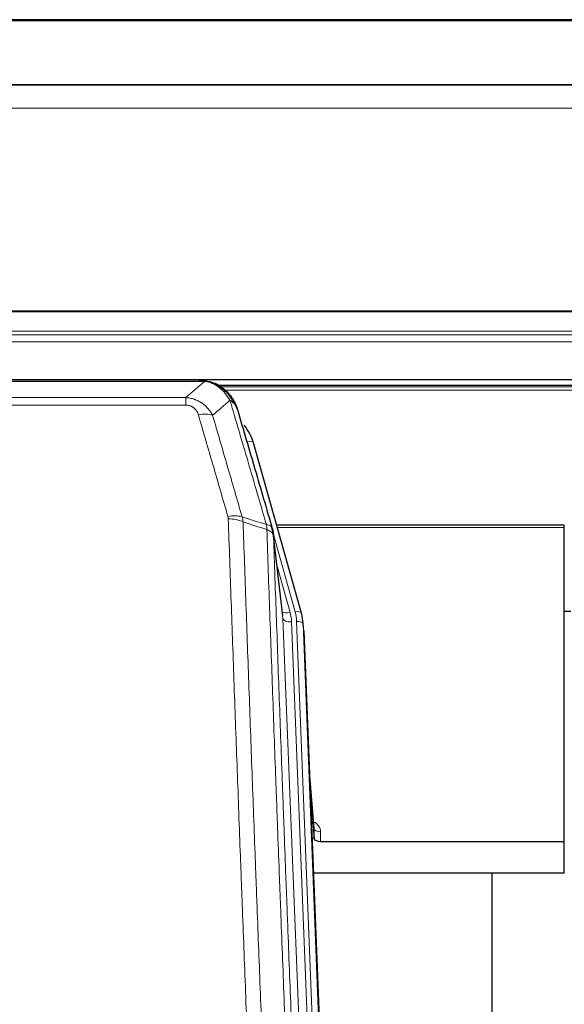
# Model space of a CAD drawing. Header units: inches. Extents: x 0 to 23760, y -13 to 16800.
# Tile 56 of 247: x 4496 to 4748, y 8278 to 8734. Entities that reach past the tile are written whole.
import ezdxf

# ---------------------------------------------------------------- set-up
doc = ezdxf.new("R2010")
doc.units = ezdxf.units.IN
doc.layers.add('254', color=7, linetype='Continuous', true_color=0xffffff)

msp = doc.modelspace()

# ---------------------------------------------------------------- linework, layer by layer
at = {"layer": '254', "color": 2, "linetype": 'Continuous', "lineweight": 25}
for p, q in [((5363.614, 8734.328), (4246.614, 8734.328)), ((5363.614, 8704.2), (4246.614, 8704.2)), ((5363.614, 8704.019), (4246.614, 8704.019)), ((4246.614, 8567.525), (5363.614, 8567.525)), ((4579.175, 8567.343), (4361.054, 8567.343)), ((4586.117, 8565.867), (4586.217, 8565.839)), ((4912.161, 8564.829), (4588.211, 8564.829)), ((4626.342, 8459.365), (4604.168, 8538.252)), ((4748.115, 8500.081), (4614.896, 8500.081)), ((4748.115, 8499.05), (4748.115, 8500.081)), ((4617.722, 8458.045), (4613.306, 8496.564)), ((4748.115, 8353.582), (4748.115, 8499.05)), ((4626.361, 8459.269), (4626.342, 8459.365)), ((4751.111, 8460.032), (4748.113, 8460.032)), ((4627.397, 8452.644), (4627.023, 8455.903)), ((4627.519, 8451.06), (4640.086, 8131.847)), ((4632.217, 8359.588), (4630.01, 8387.788)), ((4630.391, 8378.114), (4632.213, 8354.832)), ((4632.213, 8354.832), (4632.224, 8359.409)), ((4635.212, 8353.582), (4748.115, 8353.582)), ((4748.115, 8338.772), (4748.115, 8353.582)), ((4748.115, 8338.772), (4631.94, 8338.772)), ((4714.775, 8113.388), (4714.775, 8338.77))]:
    msp.add_line(p, q, dxfattribs=at)
at = {"layer": '254', "color": 110, "linetype": 'Continuous', "lineweight": 13}
for p, q in [((5363.614, 8733.783), (4246.614, 8733.783)), ((5363.614, 8693.254), (4246.614, 8693.254)), ((5363.614, 8599.426), (4246.614, 8599.426)), ((5363.614, 8598.982), (4246.614, 8598.982)), ((5363.614, 8590.069), (4246.614, 8590.069)), ((5363.614, 8588.224), (4246.614, 8588.224)), ((5363.614, 8584.983), (4246.614, 8584.983)), ((4581.517, 8566.68), (4358.712, 8566.68)), ((4586.217, 8565.839), (4586.286, 8565.681)), ((4910.773, 8564.268), (4589.027, 8564.268)), ((4909.303, 8562.655), (4591.068, 8562.655)), ((4367.443, 8559.212), (4572.786, 8559.212)), ((4572.786, 8555.679), (4367.443, 8555.679)), ((4572.786, 8559.212), (4572.786, 8555.679)), ((4606.005, 8522.014), (4601.28, 8538.825)), ((4623.454, 8459.939), (4613.381, 8495.773)), ((4748.115, 8499.05), (4615.183, 8499.05)), ((4617.812, 8456.872), (4613.435, 8495.052)), ((4615.081, 8481.084), (4621.107, 8459.646)), ((4630.878, 8124.978), (4617.812, 8456.872)), ((4634.724, 8127.064), (4621.804, 8455.245)), ((4636.93, 8130.961), (4624.151, 8455.538)), ((4627.519, 8451.06), (4627.145, 8454.318)), ((4627.145, 8454.318), (4639.84, 8131.854)), ((4632.224, 8359.409), (4630.017, 8387.596)), ((4635.222, 8357.998), (4635.212, 8353.582))]:
    msp.add_line(p, q, dxfattribs=at)
for centre, major_axis, ratio, start_param, end_param in [((4578.633, 8545.457), (9.598, 2.808), 0.562843, 0.6646512, 1.4076092), ((4601.28, 8537.44), (-2.888, -0.812), 0.4480327, 3.1416079, 4.5871119), ((4592.294, 8498.575), (9.604, 2.788), 0.5442898, 0.6684637, 1.414101), ((4592.482, 8497.402), (9.994, 0.345), 0.559112, 0.7940626, 1.551472), ((4621.107, 8461.493), (-3.851, -1.082), 0.4480327, 0.2500116, 1.4455193), ((4597.786, 8454.495), (-24.033, -0.038), 0.8858289, 3.1750594, 3.3842109), ((4623.454, 8458.554), (-2.888, -0.812), 0.4480327, 3.1416079, 4.5871119), ((4600.133, 8454.788), (-24.033, -0.038), 0.8858289, 3.1750594, 3.3842109), ((4621.804, 8457.092), (-3.997, -0.157), 0.4614673, 0.0341943, 1.5526308), ((4624.151, 8454.152), (-2.998, -0.118), 0.4614673, 3.175787, 4.6942235), ((4629.219, 8357.998), (-6.003, -0.046), 0.8757409, 3.1327535, 4.2284576), ((4635.222, 8359.452), (3, -0.007), 0.4848086, 3.1763596, 4.7135294)]:
    msp.add_ellipse(centre, major_axis=major_axis, ratio=ratio, start_param=start_param, end_param=end_param, dxfattribs=at)
at = {"layer": '254', "color": 2, "linetype": 'Continuous', "lineweight": 25}
for centre, major_axis, ratio, start_param, end_param in [((4577.973, 8532.238), (-27.014, -0.465), 0.8900028, 3.3708663, 3.7530745), ((4600.133, 8453.402), (-27.027, -0.37), 0.8864308, 3.1643526, 3.3735041), ((4635.211, 8354.876), (3, 0), 0.4313147, 3.1753737, 4.7125436)]:
    msp.add_ellipse(centre, major_axis=major_axis, ratio=ratio, start_param=start_param, end_param=end_param, dxfattribs=at)
at = {"layer": '254', "color": 110, "linetype": 'Continuous', "lineweight": 13}
for points in [[(4572.786, 8559.212), (4575.714, 8561.699), (4578.624, 8564.189), (4581.517, 8566.68)], [(4593.28, 8557.961), (4590.606, 8555.639), (4587.917, 8553.318), (4585.213, 8550.999)], [(4598.89, 8504.002), (4602.639, 8502.783), (4606.387, 8501.567), (4610.134, 8500.352)], [(4598.89, 8504.002), (4599.003, 8503.618), (4599.191, 8502.839), (4599.309, 8502.036), (4599.349, 8501.63)], [(4610.346, 8498.061), (4606.681, 8499.249), (4603.015, 8500.438), (4599.349, 8501.63)]]:
    msp.add_open_spline(points, degree=3, dxfattribs=at)
at = {"layer": '254', "color": 2, "linetype": 'Continuous', "lineweight": 25}
for points, degree in [([(4578.975, 8567.341), (4579.592, 8567.345), (4580.215, 8567.315), (4580.841, 8567.25)], 3), ([(4589.728, 8563.785), (4588.082, 8565.006), (4586.215, 8565.84)], 2), ([(4613.312, 8496.483), (4612.562, 8499.314)], 1)]:
    msp.add_open_spline(points, degree=degree, dxfattribs=at)
for points, knots in [([(4578.975, 8567.341), (4579.049, 8567.343), (4579.123, 8567.343), (4579.419, 8567.343), (4579.641, 8567.334), (4580.068, 8567.299), (4580.274, 8567.273), (4580.526, 8567.227), (4580.587, 8567.214), (4580.647, 8567.201)], [0, 0, 0, 0, 0.125, 0.125, 0.5, 0.5, 0.875, 0.875, 1, 1, 1, 1]), ([(4580.647, 8567.201), (4582.057, 8567.112), (4583.494, 8566.806), (4585.364, 8566.104), (4585.828, 8565.905), (4586.286, 8565.681)], [0, 0, 0, 0, 0.75, 0.75, 1, 1, 1, 1]), ([(4584.119, 8566.597), (4584.199, 8566.573), (4584.278, 8566.548), (4584.951, 8566.336), (4585.539, 8566.117), (4586.117, 8565.867)], [0, 0, 0, 0, 0.1180686, 0.1180686, 1, 1, 1, 1]), ([(4586.286, 8565.681), (4586.514, 8565.57), (4586.742, 8565.452), (4587.643, 8564.96), (4588.302, 8564.538), (4589.572, 8563.6), (4590.182, 8563.084), (4590.954, 8562.341), (4591.143, 8562.15), (4591.329, 8561.956)], [0, 0, 0, 0, 0.125, 0.125, 0.5, 0.5, 0.875, 0.875, 1, 1, 1, 1]), ([(4589.804, 8563.729), (4590.45, 8563.246), (4591.066, 8562.721), (4591.874, 8561.935), (4592.097, 8561.706), (4592.315, 8561.471)], [0, 0, 0, 0, 0.7159091, 0.7159091, 1, 1, 1, 1]), ([(4592.745, 8560.904), (4592.723, 8560.948), (4592.7, 8560.992), (4592.621, 8561.127), (4592.559, 8561.218), (4592.433, 8561.362), (4592.376, 8561.418), (4592.315, 8561.471)], [0, 0, 0, 0, 0.2280377, 0.2280377, 0.6912151, 0.6912151, 1, 1, 1, 1]), ([(4592.315, 8561.471), (4592.75, 8561.002), (4593.16, 8560.511), (4594.689, 8558.475), (4595.585, 8556.786), (4596.197, 8555.047)], [0, 0, 0, 0, 0.25, 0.25, 1, 1, 1, 1]), ([(4592.805, 8560.769), (4592.816, 8560.756), (4592.84, 8560.73), (4592.875, 8560.69), (4592.91, 8560.649), (4592.946, 8560.608), (4592.982, 8560.566), (4593.019, 8560.523), (4593.056, 8560.48), (4593.093, 8560.435), (4593.131, 8560.391), (4593.169, 8560.345), (4593.207, 8560.299), (4593.246, 8560.251), (4593.285, 8560.204), (4593.324, 8560.155), (4593.364, 8560.106), (4593.404, 8560.056), (4593.445, 8560.005), (4593.486, 8559.953), (4593.527, 8559.901), (4593.568, 8559.848), (4593.61, 8559.794), (4593.651, 8559.739), (4593.694, 8559.684), (4593.736, 8559.628), (4593.779, 8559.571), (4593.822, 8559.513), (4593.865, 8559.454), (4593.908, 8559.395), (4593.952, 8559.334), (4593.996, 8559.273), (4594.04, 8559.212), (4594.084, 8559.149), (4594.129, 8559.086), (4594.173, 8559.021), (4594.218, 8558.956), (4594.263, 8558.89), (4594.308, 8558.823), (4594.353, 8558.756), (4594.399, 8558.687), (4594.444, 8558.618), (4594.49, 8558.548), (4594.536, 8558.477), (4594.582, 8558.405), (4594.628, 8558.332), (4594.674, 8558.258), (4594.72, 8558.184), (4594.766, 8558.108), (4594.812, 8558.032), (4594.858, 8557.955), (4594.904, 8557.877), (4594.951, 8557.798), (4594.997, 8557.718), (4595.043, 8557.637), (4595.089, 8557.555), (4595.135, 8557.473), (4595.182, 8557.389), (4595.228, 8557.305), (4595.274, 8557.22), (4595.319, 8557.133), (4595.365, 8557.046), (4595.411, 8556.958), (4595.457, 8556.869), (4595.502, 8556.779), (4595.547, 8556.688), (4595.593, 8556.596), (4595.637, 8556.504), (4595.682, 8556.41), (4595.727, 8556.315), (4595.771, 8556.219), (4595.815, 8556.123), (4595.859, 8556.025), (4595.903, 8555.927), (4595.946, 8555.827), (4595.99, 8555.727), (4596.032, 8555.626), (4596.075, 8555.523), (4596.117, 8555.42), (4596.159, 8555.316), (4596.2, 8555.21), (4596.242, 8555.104), (4596.282, 8554.997), (4596.323, 8554.889), (4596.363, 8554.78), (4596.402, 8554.67), (4596.441, 8554.558), (4596.48, 8554.446), (4596.518, 8554.333), (4596.555, 8554.219), (4596.593, 8554.104), (4596.629, 8553.988), (4596.665, 8553.871), (4596.701, 8553.754), (4596.736, 8553.635), (4596.77, 8553.515), (4596.804, 8553.394), (4596.826, 8553.313), (4596.837, 8553.272)], [0, 0, 0, 0, 0.0060657, 0.012223, 0.0184718, 0.0248123, 0.0312443, 0.0377679, 0.0443831, 0.0510899, 0.0578883, 0.0647782, 0.0717598, 0.0788329, 0.0859977, 0.093254, 0.1006019, 0.1080414, 0.1155725, 0.1231952, 0.1309095, 0.1387154, 0.1466129, 0.1546019, 0.1626826, 0.1708549, 0.1791188, 0.1874742, 0.1959213, 0.20446, 0.2130903, 0.2218121, 0.2306256, 0.2395307, 0.2485274, 0.2576156, 0.2667955, 0.276067, 0.2854301, 0.2948848, 0.3044311, 0.314069, 0.3237985, 0.3336196, 0.3435324, 0.3535367, 0.3636326, 0.3738202, 0.3840993, 0.3944701, 0.4049324, 0.4154864, 0.426132, 0.4368691, 0.4476979, 0.4586183, 0.4696303, 0.480734, 0.4919292, 0.503216, 0.5145945, 0.5260645, 0.5376262, 0.5492795, 0.5610244, 0.5728609, 0.584789, 0.5968087, 0.60892, 0.621123, 0.6334175, 0.6458037, 0.6582815, 0.6708509, 0.6835119, 0.6962645, 0.7091087, 0.7220445, 0.735072, 0.748191, 0.7614017, 0.774704, 0.7880979, 0.8015834, 0.8151605, 0.8288293, 0.8425896, 0.8564416, 0.8703852, 0.8844204, 0.8985472, 0.9127656, 0.9270756, 0.9414773, 0.9559705, 0.9705554, 0.9852319, 1, 1, 1, 1]), ([(4596.837, 8553.272), (4596.779, 8553.583), (4596.697, 8553.887), (4596.484, 8554.479), (4596.352, 8554.768), (4596.197, 8555.047)], [0, 0, 0, 0, 0.5, 0.5, 1, 1, 1, 1]), ([(4596.837, 8553.272), (4598.167, 8548.75), (4599.5, 8544.217), (4602.167, 8535.131), (4603.503, 8530.577), (4607.514, 8516.884), (4610.193, 8507.714), (4612.879, 8498.503)], [0, 0, 0, 0, 0.25, 0.25, 0.5, 0.5, 1, 1, 1, 1]), ([(4612.879, 8498.503), (4612.884, 8498.486), (4612.894, 8498.451), (4612.909, 8498.399), (4612.925, 8498.346), (4612.94, 8498.291), (4612.955, 8498.235), (4612.971, 8498.179), (4612.986, 8498.121), (4613.001, 8498.061), (4613.017, 8498.001), (4613.032, 8497.94), (4613.047, 8497.877), (4613.063, 8497.814), (4613.078, 8497.749), (4613.093, 8497.683), (4613.108, 8497.616), (4613.123, 8497.548), (4613.138, 8497.479), (4613.153, 8497.408), (4613.168, 8497.336), (4613.182, 8497.264), (4613.196, 8497.19), (4613.21, 8497.115), (4613.224, 8497.038), (4613.238, 8496.961), (4613.251, 8496.882), (4613.272, 8496.756), (4613.298, 8496.587), (4613.326, 8496.38), (4613.35, 8496.188), (4613.369, 8496.01), (4613.385, 8495.848), (4613.398, 8495.701), (4613.408, 8495.569), (4613.416, 8495.452), (4613.422, 8495.35), (4613.426, 8495.263), (4613.43, 8495.191), (4613.432, 8495.135), (4613.434, 8495.094), (4613.435, 8495.068), (4613.435, 8495.056), (4613.435, 8495.052)], [0, 0, 0, 0, 0.0155037, 0.0313049, 0.0474035, 0.0637997, 0.0804935, 0.097485, 0.1147743, 0.1323613, 0.1502462, 0.1684289, 0.1869096, 0.2056883, 0.224765, 0.2441397, 0.2638126, 0.2837835, 0.3040527, 0.32462, 0.3454856, 0.3666494, 0.3881116, 0.409872, 0.4319308, 0.454288, 0.4769435, 0.4998975, 0.5635611, 0.6228928, 0.6778927, 0.7285606, 0.7748966, 0.8169007, 0.8545729, 0.8879131, 0.9169214, 0.9415977, 0.9619421, 0.9779545, 0.989635, 0.9969835, 1, 1, 1, 1])]:
    msp.add_open_spline(points, degree=3, knots=knots, dxfattribs=at)
at = {"layer": '254', "color": 110, "linetype": 'Continuous', "lineweight": 13}
for points, knots in [([(4580.647, 8567.201), (4580.765, 8567.174), (4580.875, 8567.143), (4581.124, 8567.056), (4581.249, 8566.995), (4581.435, 8566.853), (4581.496, 8566.772), (4581.517, 8566.68)], [0, 0, 0, 0, 0.25, 0.25, 0.625, 0.625, 1, 1, 1, 1]), ([(4581.517, 8566.68), (4582.738, 8566.579), (4583.914, 8566.285), (4585.408, 8565.658), (4585.775, 8565.482), (4586.135, 8565.287)], [0, 0, 0, 0, 0.75, 0.75, 1, 1, 1, 1]), ([(4586.286, 8565.681), (4586.287, 8565.652), (4586.285, 8565.619), (4586.272, 8565.534), (4586.256, 8565.478), (4586.208, 8565.374), (4586.176, 8565.326), (4586.135, 8565.287)], [0, 0, 0, 0, 0.25, 0.25, 0.625, 0.625, 1, 1, 1, 1]), ([(4586.135, 8565.287), (4586.316, 8565.19), (4586.494, 8565.088), (4587.201, 8564.664), (4587.716, 8564.305), (4588.71, 8563.519), (4589.189, 8563.091), (4589.804, 8562.482), (4589.955, 8562.327), (4590.105, 8562.168)], [0, 0, 0, 0, 0.125, 0.125, 0.5, 0.5, 0.875, 0.875, 1, 1, 1, 1]), ([(4591.329, 8561.956), (4591.23, 8561.982), (4591.129, 8562.005), (4590.872, 8562.056), (4590.715, 8562.079), (4590.404, 8562.124), (4590.251, 8562.144), (4590.105, 8562.168)], [0, 0, 0, 0, 0.25, 0.25, 0.625, 0.625, 1, 1, 1, 1]), ([(4590.105, 8562.168), (4590.403, 8561.852), (4590.694, 8561.524), (4591.821, 8560.174), (4592.587, 8559.077), (4593.28, 8557.961)], [0, 0, 0, 0, 0.25, 0.25, 1, 1, 1, 1]), ([(4592.315, 8561.471), (4592.284, 8561.498), (4592.252, 8561.524), (4592.117, 8561.625), (4592.004, 8561.695), (4591.755, 8561.817), (4591.618, 8561.869), (4591.427, 8561.929), (4591.378, 8561.943), (4591.329, 8561.956)], [0, 0, 0, 0, 0.125, 0.125, 0.5, 0.5, 0.875, 0.875, 1, 1, 1, 1]), ([(4591.329, 8561.956), (4591.7, 8561.567), (4592.057, 8561.161), (4593.418, 8559.478), (4594.289, 8558.084), (4594.987, 8556.631)], [0, 0, 0, 0, 0.25, 0.25, 1, 1, 1, 1]), ([(4572.786, 8559.212), (4573.121, 8559.189), (4573.454, 8559.156), (4574.117, 8559.069), (4574.445, 8559.015), (4575.421, 8558.823), (4576.059, 8558.654), (4576.761, 8558.418), (4576.839, 8558.391), (4576.995, 8558.335), (4577.072, 8558.307), (4577.304, 8558.22), (4577.457, 8558.16), (4577.911, 8557.972), (4578.506, 8557.703), (4579.079, 8557.395), (4579.5, 8557.15), (4579.709, 8557.024), (4579.914, 8556.892), (4580.05, 8556.803), (4580.118, 8556.758), (4580.724, 8556.349), (4581.232, 8555.953), (4581.951, 8555.314), (4582.183, 8555.093), (4582.522, 8554.751), (4582.633, 8554.635), (4582.851, 8554.399), (4582.959, 8554.28), (4583.486, 8553.674), (4583.874, 8553.168), (4584.589, 8552.114), (4584.916, 8551.566), (4585.213, 8550.999)], [0, 0, 0, 0, 0.0625, 0.0625, 0.125, 0.125, 0.25, 0.25, 0.265625, 0.265625, 0.28125, 0.28125, 0.3125, 0.3125, 0.375, 0.4375, 0.4375, 0.46875, 0.484375, 0.484375, 0.5, 0.5, 0.625, 0.625, 0.6875, 0.6875, 0.71875, 0.71875, 0.75, 0.75, 0.875, 0.875, 1, 1, 1, 1]), ([(4572.786, 8555.679), (4572.968, 8555.679), (4573.151, 8555.673), (4573.515, 8555.647), (4573.694, 8555.627), (4574.05, 8555.573), (4574.225, 8555.54), (4574.572, 8555.458), (4574.743, 8555.409), (4574.954, 8555.339), (4574.996, 8555.325), (4575.08, 8555.295), (4575.204, 8555.248), (4575.326, 8555.198), (4575.564, 8555.093), (4575.872, 8554.94), (4576.159, 8554.762), (4576.332, 8554.642), (4576.367, 8554.618), (4576.435, 8554.569), (4576.469, 8554.543), (4576.569, 8554.467), (4576.633, 8554.415), (4576.823, 8554.256), (4576.942, 8554.146), (4577.169, 8553.918), (4577.276, 8553.8), (4577.479, 8553.557), (4577.574, 8553.432), (4577.687, 8553.271), (4577.71, 8553.239), (4577.754, 8553.174), (4577.775, 8553.142), (4577.839, 8553.043), (4577.88, 8552.977), (4577.999, 8552.778), (4578.072, 8552.643), (4578.209, 8552.371), (4578.273, 8552.233), (4578.449, 8551.816), (4578.549, 8551.532), (4578.633, 8551.244)], [0, 0, 0, 0, 0.0625, 0.0625, 0.125, 0.125, 0.1875, 0.1875, 0.25, 0.25, 0.265625, 0.265625, 0.28125, 0.3125, 0.3125, 0.375, 0.4375, 0.4375, 0.453125, 0.453125, 0.46875, 0.46875, 0.5, 0.5, 0.5625, 0.5625, 0.625, 0.625, 0.6875, 0.6875, 0.703125, 0.703125, 0.71875, 0.71875, 0.75, 0.75, 0.8125, 0.8125, 0.875, 0.875, 1, 1, 1, 1]), ([(4594.987, 8556.631), (4594.741, 8556.878), (4594.475, 8557.113), (4593.904, 8557.558), (4593.601, 8557.767), (4593.28, 8557.961)], [0, 0, 0, 0, 0.5, 0.5, 1, 1, 1, 1]), ([(4610.134, 8500.352), (4607.312, 8510.045), (4604.496, 8519.692), (4600.283, 8534.095), (4598.88, 8538.885), (4596.077, 8548.441), (4594.678, 8553.207), (4593.28, 8557.961)], [0, 0, 0, 0, 0.5, 0.5, 0.75, 0.75, 1, 1, 1, 1]), ([(4596.197, 8555.047), (4596.041, 8555.332), (4595.861, 8555.607), (4595.457, 8556.136), (4595.232, 8556.39), (4594.987, 8556.631)], [0, 0, 0, 0, 0.5, 0.5, 1, 1, 1, 1]), ([(4592.294, 8504.173), (4590.009, 8512.078), (4587.727, 8519.954), (4584.312, 8531.722), (4583.175, 8535.637), (4580.902, 8543.452), (4579.767, 8547.352), (4578.633, 8551.244)], [0, 0, 0, 0, 0.5, 0.5, 0.75, 0.75, 1, 1, 1, 1]), ([(4585.213, 8550.999), (4586.348, 8547.113), (4587.485, 8543.22), (4589.76, 8535.417), (4590.899, 8531.508), (4594.318, 8519.758), (4596.602, 8511.895), (4598.89, 8504.002)], [0, 0, 0, 0, 0.25, 0.25, 0.5, 0.5, 1, 1, 1, 1]), ([(4592.294, 8504.173), (4592.35, 8503.979), (4592.393, 8503.784), (4592.456, 8503.392), (4592.475, 8503.194), (4592.482, 8502.996)], [0, 0, 0, 0, 0.5, 0.5, 1, 1, 1, 1]), ([(4604.44, 8183.993), (4603.883, 8197.823), (4602.782, 8225.353), (4601.174, 8266.257), (4600.132, 8293.266), (4599.361, 8313.424), (4598.979, 8323.479), (4598.6, 8333.497), (4598.349, 8340.167), (4598.224, 8343.498), (4597.6, 8360.134), (4597.109, 8373.371), (4596.384, 8393.12), (4596.144, 8399.684), (4595.668, 8412.775), (4595.432, 8419.302), (4594.73, 8438.824), (4593.81, 8464.704), (4592.919, 8490.282), (4592.482, 8502.996)], [0, 0, 0, 0, 0.125, 0.25, 0.375, 0.375, 0.4375, 0.46875, 0.46875, 0.5, 0.5, 0.625, 0.625, 0.6875, 0.6875, 0.75, 0.75, 0.875, 1, 1, 1, 1]), ([(4599.349, 8501.63), (4599.787, 8488.932), (4600.679, 8463.387), (4601.601, 8437.54), (4602.304, 8418.042), (4602.54, 8411.524), (4603.016, 8398.449), (4603.257, 8391.894), (4603.983, 8372.169), (4604.475, 8358.949), (4605.099, 8342.335), (4605.225, 8339.008), (4605.476, 8332.346), (4605.855, 8322.341), (4606.238, 8312.299), (4607.01, 8292.166), (4608.053, 8265.192), (4609.663, 8224.34), (4610.765, 8196.845), (4611.323, 8183.032)], [0, 0, 0, 0, 0.125, 0.25, 0.25, 0.3125, 0.3125, 0.375, 0.375, 0.5, 0.5, 0.53125, 0.53125, 0.5625, 0.625, 0.625, 0.75, 0.875, 1, 1, 1, 1]), ([(4612.879, 8498.503), (4612.858, 8498.749), (4612.78, 8498.98), (4612.517, 8499.4), (4612.331, 8499.588), (4611.859, 8499.91), (4611.574, 8500.044), (4610.915, 8500.247), (4610.543, 8500.317), (4610.134, 8500.352)], [0, 0, 0, 0, 0.25, 0.25, 0.5, 0.5, 0.75, 0.75, 1, 1, 1, 1]), ([(4610.134, 8500.352), (4610.209, 8499.979), (4610.251, 8499.607), (4610.31, 8498.849), (4610.325, 8498.462), (4610.346, 8498.061)], [0, 0, 0, 0, 0.5, 0.5, 1, 1, 1, 1]), ([(4613.435, 8495.052), (4613.434, 8495.06), (4613.433, 8495.076), (4613.43, 8495.1), (4613.426, 8495.123), (4613.423, 8495.147), (4613.419, 8495.171), (4613.415, 8495.194), (4613.41, 8495.218), (4613.406, 8495.242), (4613.401, 8495.265), (4613.396, 8495.289), (4613.391, 8495.312), (4613.385, 8495.336), (4613.379, 8495.359), (4613.373, 8495.383), (4613.367, 8495.406), (4613.36, 8495.43), (4613.353, 8495.453), (4613.346, 8495.477), (4613.339, 8495.5), (4613.331, 8495.523), (4613.323, 8495.547), (4613.315, 8495.57), (4613.307, 8495.593), (4613.298, 8495.616), (4613.289, 8495.64), (4613.28, 8495.663), (4613.271, 8495.686), (4613.261, 8495.709), (4613.251, 8495.732), (4613.241, 8495.755), (4613.231, 8495.778), (4613.22, 8495.801), (4613.209, 8495.824), (4613.198, 8495.847), (4613.187, 8495.87), (4613.175, 8495.893), (4613.163, 8495.916), (4613.151, 8495.939), (4613.139, 8495.961), (4613.126, 8495.984), (4613.113, 8496.007), (4613.1, 8496.029), (4613.087, 8496.052), (4613.073, 8496.075), (4613.059, 8496.097), (4613.045, 8496.12), (4613.031, 8496.142), (4613.016, 8496.164), (4613.002, 8496.187), (4612.987, 8496.209), (4612.971, 8496.231), (4612.956, 8496.254), (4612.94, 8496.276), (4612.924, 8496.298), (4612.908, 8496.32), (4612.891, 8496.342), (4612.874, 8496.364), (4612.857, 8496.386), (4612.84, 8496.408), (4612.823, 8496.429), (4612.805, 8496.451), (4612.787, 8496.473), (4612.769, 8496.494), (4612.75, 8496.516), (4612.732, 8496.538), (4612.713, 8496.559), (4612.694, 8496.58), (4612.674, 8496.602), (4612.655, 8496.623), (4612.635, 8496.644), (4612.615, 8496.666), (4612.594, 8496.687), (4612.574, 8496.708), (4612.553, 8496.729), (4612.526, 8496.756), (4612.492, 8496.789), (4612.451, 8496.828), (4612.41, 8496.866), (4612.367, 8496.904), (4612.324, 8496.942), (4612.28, 8496.98), (4612.235, 8497.017), (4612.19, 8497.054), (4612.143, 8497.091), (4612.096, 8497.128), (4612.048, 8497.164), (4612, 8497.2), (4611.95, 8497.235), (4611.9, 8497.27), (4611.849, 8497.305), (4611.797, 8497.34), (4611.745, 8497.374), (4611.692, 8497.408), (4611.638, 8497.441), (4611.583, 8497.475), (4611.528, 8497.508), (4611.472, 8497.54), (4611.415, 8497.572), (4611.358, 8497.604), (4611.299, 8497.635), (4611.24, 8497.666), (4611.181, 8497.697), (4611.121, 8497.727), (4611.06, 8497.757), (4610.998, 8497.787), (4610.936, 8497.816), (4610.873, 8497.845), (4610.809, 8497.873), (4610.745, 8497.901), (4610.68, 8497.929), (4610.615, 8497.956), (4610.548, 8497.983), (4610.482, 8498.009), (4610.414, 8498.035), (4610.369, 8498.052), (4610.346, 8498.061)], [0, 0, 0, 0, 0.0066687, 0.0133374, 0.0200061, 0.0266746, 0.0333432, 0.0400116, 0.0466801, 0.0533484, 0.0600168, 0.066685, 0.0733532, 0.0800214, 0.0866895, 0.0933575, 0.1000255, 0.1066935, 0.1133614, 0.1200292, 0.126697, 0.1333647, 0.1400324, 0.1467001, 0.1533676, 0.1600352, 0.1667026, 0.1733701, 0.1800374, 0.1867047, 0.193372, 0.2000392, 0.2067064, 0.2133735, 0.2200405, 0.2267075, 0.2333745, 0.2400414, 0.2467082, 0.253375, 0.2600418, 0.2667085, 0.2733751, 0.2800417, 0.2867082, 0.2933747, 0.3000412, 0.3067075, 0.3133739, 0.3200401, 0.3267064, 0.3333725, 0.3400387, 0.3467047, 0.3533708, 0.3600367, 0.3667026, 0.3733685, 0.3800343, 0.3867001, 0.3933658, 0.4000315, 0.4066971, 0.4133626, 0.4200281, 0.4266936, 0.433359, 0.4400243, 0.4466896, 0.4533549, 0.4600201, 0.4666852, 0.4733503, 0.4800154, 0.4866804, 0.4933453, 0.5000102, 0.5125098, 0.5250093, 0.5375088, 0.5500082, 0.5625077, 0.5750071, 0.5875066, 0.600006, 0.6125054, 0.6250049, 0.6375043, 0.6500037, 0.6625032, 0.6750026, 0.6875021, 0.7000016, 0.7125011, 0.7250006, 0.7375001, 0.7499997, 0.7624993, 0.7749989, 0.7874985, 0.7999982, 0.812498, 0.8249977, 0.8374975, 0.8499974, 0.8624973, 0.8749972, 0.8874972, 0.8999973, 0.9124974, 0.9249976, 0.9374978, 0.9499981, 0.9624985, 0.9749989, 0.9874994, 1, 1, 1, 1]), ([(4622.575, 8174.165), (4622.004, 8188.218), (4620.876, 8216.188), (4619.231, 8257.74), (4618.164, 8285.171), (4617.376, 8305.644), (4616.985, 8315.855), (4616.533, 8327.723), (4616.341, 8332.801), (4616.213, 8336.183), (4616.149, 8337.873), (4615.83, 8346.319), (4615.45, 8356.426), (4615.013, 8368.17), (4614.826, 8373.192), (4614.702, 8376.538), (4614.64, 8378.21), (4614.084, 8393.247), (4613.111, 8419.822), (4611.7, 8459.215), (4610.792, 8485.164), (4610.346, 8498.061)], [0, 0, 0, 0, 0.125, 0.25, 0.375, 0.375, 0.4375, 0.46875, 0.484375, 0.484375, 0.5, 0.5, 0.5625, 0.59375, 0.609375, 0.609375, 0.625, 0.625, 0.75, 0.875, 1, 1, 1, 1]), ([(4613.435, 8495.052), (4613.88, 8482.205), (4614.786, 8456.354), (4616.193, 8417.11), (4617.163, 8390.636), (4617.717, 8375.657), (4617.779, 8373.992), (4617.903, 8370.658), (4618.089, 8365.655), (4618.526, 8353.956), (4618.904, 8343.887), (4619.222, 8335.473), (4619.286, 8333.789), (4619.414, 8330.42), (4619.606, 8325.362), (4620.056, 8313.538), (4620.446, 8303.366), (4621.232, 8282.97), (4622.295, 8255.643), (4623.936, 8214.249), (4625.061, 8186.384), (4625.63, 8172.384)], [0, 0, 0, 0, 0.125, 0.25, 0.375, 0.375, 0.390625, 0.390625, 0.40625, 0.4375, 0.5, 0.5, 0.515625, 0.515625, 0.53125, 0.5625, 0.625, 0.625, 0.75, 0.875, 1, 1, 1, 1])]:
    msp.add_open_spline(points, degree=3, knots=knots, dxfattribs=at)

doc.saveas('drawing.dxf')
